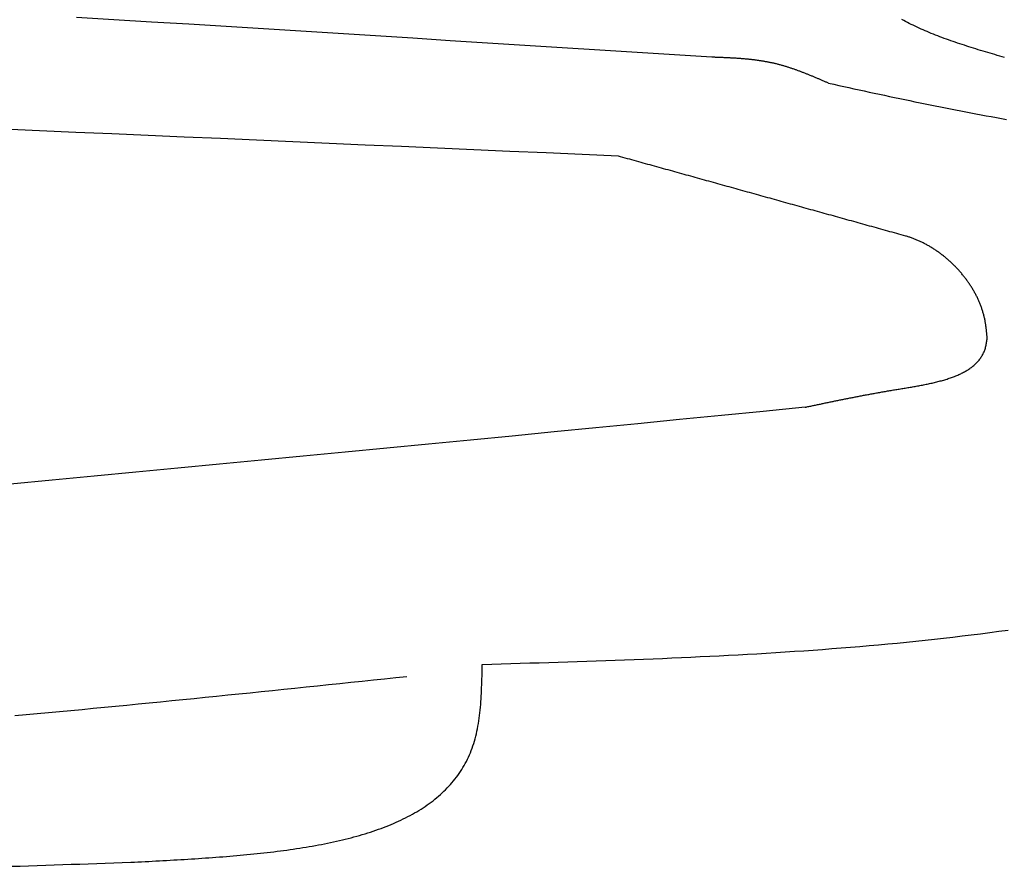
# Model space of a CAD drawing. Extents: x 715 to 7297, y 167 to 5810.
# Tile 58 of 92: x 4973 to 5351, y 835 to 1160. Entities that reach past the tile are written whole.
import ezdxf

# ---------------------------------------------------------------- set-up
doc = ezdxf.new("R2010")
doc.units = 0
doc.layers.add('CAR', color=10, linetype='CONTINUOUS')

msp = doc.modelspace()

# ---------------------------------------------------------------- linework, layer by layer
at = {"layer": 'CAR'}
for points in [[(5238.75, 1145.94, 0), (5224.39, 1146.85, 0), (5210.02, 1147.76, 0), (5195.66, 1148.67, 0), (5181.29, 1149.57, 0), (5166.93, 1150.48, 0), (5152.57, 1151.39, 0), (5138.2, 1152.29, 0), (5123.84, 1153.2, 0), (5109.47, 1154.1, 0), (5095.11, 1155, 0), (5080.74, 1155.9, 0), (5066.38, 1156.8, 0), (5052.01, 1157.69, 0), (5037.65, 1158.58, 0), (5023.29, 1159.47, 0), (5008.92, 1160.36, 0), (4994.56, 1161.24, 0)], [(5351.28, 1145.85, 0), (5350.36, 1146.11, 0), (5349.43, 1146.38, 0), (5348.51, 1146.65, 0), (5347.59, 1146.91, 0), (5346.67, 1147.18, 0), (5345.76, 1147.45, 0), (5344.84, 1147.72, 0), (5343.93, 1147.99, 0), (5343.02, 1148.27, 0), (5342.11, 1148.54, 0), (5341.21, 1148.82, 0), (5340.31, 1149.09, 0), (5339.41, 1149.37, 0), (5338.52, 1149.65, 0), (5337.62, 1149.94, 0), (5336.74, 1150.22, 0), (5335.85, 1150.51, 0), (5334.97, 1150.8, 0), (5334.1, 1151.09, 0), (5333.22, 1151.38, 0), (5332.35, 1151.67, 0), (5331.49, 1151.97, 0), (5330.63, 1152.27, 0), (5329.78, 1152.58, 0), (5328.93, 1152.88, 0), (5328.09, 1153.19, 0), (5327.25, 1153.5, 0), (5326.41, 1153.81, 0), (5325.59, 1154.13, 0), (5324.76, 1154.45, 0), (5323.95, 1154.77, 0), (5323.14, 1155.1, 0), (5322.34, 1155.43, 0), (5321.54, 1155.76, 0), (5320.75, 1156.1, 0), (5319.96, 1156.44, 0), (5319.19, 1156.78, 0), (5318.42, 1157.13, 0), (5317.66, 1157.48, 0), (5316.9, 1157.84, 0), (5316.15, 1158.2, 0), (5315.41, 1158.56, 0), (5314.68, 1158.93, 0), (5313.96, 1159.3, 0), (5313.24, 1159.68, 0), (5312.54, 1160.06, 0), (5311.84, 1160.44, 0)], [(5283.66, 1135.92, 0), (5283.39, 1136.04, 0), (5283.12, 1136.16, 0), (5282.85, 1136.27, 0), (5282.58, 1136.39, 0), (5282.31, 1136.51, 0), (5282.04, 1136.63, 0), (5281.77, 1136.74, 0), (5281.5, 1136.86, 0), (5281.23, 1136.98, 0), (5280.96, 1137.09, 0), (5280.69, 1137.21, 0), (5280.42, 1137.32, 0), (5280.15, 1137.44, 0), (5279.88, 1137.56, 0), (5279.61, 1137.67, 0), (5279.34, 1137.79, 0), (5279.07, 1137.9, 0), (5278.8, 1138.02, 0), (5278.53, 1138.13, 0), (5278.26, 1138.24, 0), (5277.99, 1138.36, 0), (5277.72, 1138.47, 0), (5277.45, 1138.58, 0), (5277.18, 1138.69, 0), (5276.9, 1138.81, 0), (5276.63, 1138.92, 0), (5276.36, 1139.03, 0), (5276.09, 1139.14, 0), (5275.82, 1139.25, 0), (5275.55, 1139.36, 0), (5275.28, 1139.47, 0), (5275, 1139.58, 0), (5274.73, 1139.68, 0), (5274.46, 1139.79, 0), (5274.19, 1139.9, 0), (5273.91, 1140, 0), (5273.64, 1140.11, 0), (5273.37, 1140.21, 0), (5273.1, 1140.32, 0), (5272.82, 1140.42, 0), (5272.55, 1140.52, 0), (5272.28, 1140.62, 0), (5272, 1140.73, 0), (5271.73, 1140.83, 0), (5271.45, 1140.93, 0), (5271.18, 1141.02, 0), (5270.91, 1141.12, 0), (5270.63, 1141.22, 0), (5270.36, 1141.32, 0), (5270.08, 1141.41, 0), (5269.81, 1141.5, 0), (5269.53, 1141.6, 0), (5269.25, 1141.69, 0), (5268.98, 1141.78, 0), (5268.7, 1141.87, 0), (5268.43, 1141.96, 0), (5268.15, 1142.05, 0), (5267.87, 1142.14, 0), (5267.6, 1142.22, 0), (5267.32, 1142.31, 0), (5267.04, 1142.39, 0), (5266.76, 1142.48, 0), (5266.49, 1142.56, 0), (5266.21, 1142.64, 0), (5265.93, 1142.72, 0), (5265.65, 1142.8, 0), (5265.37, 1142.88, 0), (5265.09, 1142.95, 0), (5264.81, 1143.03, 0), (5264.53, 1143.1, 0), (5264.25, 1143.18, 0), (5263.97, 1143.25, 0), (5263.69, 1143.32, 0), (5263.41, 1143.39, 0), (5263.13, 1143.45, 0), (5262.85, 1143.52, 0), (5262.56, 1143.58, 0), (5262.28, 1143.65, 0), (5262, 1143.71, 0), (5261.72, 1143.77, 0), (5261.43, 1143.83, 0), (5261.15, 1143.89, 0), (5260.87, 1143.95, 0), (5260.58, 1144, 0), (5260.3, 1144.06, 0), (5260.01, 1144.11, 0), (5259.73, 1144.16, 0), (5259.44, 1144.21, 0), (5259.16, 1144.26, 0), (5258.87, 1144.31, 0), (5258.59, 1144.36, 0), (5258.3, 1144.41, 0), (5258.01, 1144.45, 0), (5257.73, 1144.5, 0), (5257.44, 1144.54, 0), (5257.15, 1144.59, 0), (5256.87, 1144.63, 0), (5256.58, 1144.67, 0), (5256.29, 1144.71, 0), (5256, 1144.75, 0), (5255.71, 1144.79, 0), (5255.43, 1144.82, 0), (5255.14, 1144.86, 0), (5254.85, 1144.89, 0), (5254.56, 1144.93, 0), (5254.27, 1144.96, 0), (5253.98, 1145, 0), (5253.69, 1145.03, 0), (5253.4, 1145.06, 0), (5253.11, 1145.09, 0), (5252.82, 1145.12, 0), (5252.53, 1145.15, 0), (5252.24, 1145.18, 0), (5251.95, 1145.2, 0), (5251.66, 1145.23, 0), (5251.37, 1145.26, 0), (5251.08, 1145.28, 0), (5250.78, 1145.31, 0), (5250.49, 1145.33, 0), (5250.2, 1145.35, 0), (5249.91, 1145.38, 0), (5249.62, 1145.4, 0), (5249.33, 1145.42, 0), (5249.03, 1145.44, 0), (5248.74, 1145.46, 0), (5248.45, 1145.48, 0), (5248.16, 1145.5, 0), (5247.86, 1145.52, 0), (5247.57, 1145.54, 0), (5247.28, 1145.56, 0), (5246.98, 1145.57, 0), (5246.69, 1145.59, 0), (5246.4, 1145.61, 0), (5246.1, 1145.62, 0), (5245.81, 1145.64, 0), (5245.52, 1145.65, 0), (5245.22, 1145.67, 0), (5244.93, 1145.68, 0), (5244.64, 1145.7, 0), (5244.34, 1145.71, 0), (5244.05, 1145.72, 0), (5243.76, 1145.74, 0), (5243.46, 1145.75, 0), (5243.17, 1145.76, 0), (5242.87, 1145.78, 0), (5242.58, 1145.79, 0), (5242.29, 1145.8, 0), (5241.99, 1145.81, 0), (5241.7, 1145.83, 0), (5241.4, 1145.84, 0), (5241.11, 1145.85, 0), (5240.81, 1145.86, 0), (5240.52, 1145.87, 0), (5240.22, 1145.88, 0), (5239.93, 1145.89, 0), (5239.64, 1145.91, 0), (5239.34, 1145.92, 0), (5239.05, 1145.93, 0), (5238.75, 1145.94, 0)], [(5283.66, 1135.92, 0), (5285.61, 1135.5, 0), (5287.57, 1135.07, 0), (5289.52, 1134.65, 0), (5291.47, 1134.23, 0), (5293.42, 1133.81, 0), (5295.37, 1133.38, 0), (5297.33, 1132.96, 0), (5299.28, 1132.54, 0), (5301.23, 1132.12, 0), (5303.18, 1131.71, 0), (5305.13, 1131.29, 0), (5307.09, 1130.87, 0), (5309.04, 1130.46, 0), (5310.99, 1130.05, 0), (5312.95, 1129.64, 0), (5314.9, 1129.23, 0), (5316.85, 1128.82, 0), (5318.81, 1128.42, 0), (5320.76, 1128.02, 0), (5322.71, 1127.62, 0), (5324.67, 1127.23, 0), (5326.62, 1126.83, 0), (5328.58, 1126.44, 0), (5330.53, 1126.05, 0), (5332.49, 1125.67, 0), (5334.45, 1125.29, 0), (5336.4, 1124.91, 0), (5338.36, 1124.54, 0), (5340.32, 1124.17, 0), (5342.28, 1123.8, 0), (5344.23, 1123.44, 0), (5346.19, 1123.08, 0), (5348.15, 1122.73, 0), (5350.11, 1122.38, 0), (5352.07, 1122.03, 0)], [(5202.84, 1107.87, 0), (5188.93, 1108.49, 0), (5175.02, 1109.1, 0), (5161.12, 1109.71, 0), (5147.21, 1110.33, 0), (5133.3, 1110.94, 0), (5119.4, 1111.55, 0), (5105.49, 1112.16, 0), (5091.59, 1112.77, 0), (5077.68, 1113.38, 0), (5063.77, 1113.99, 0), (5049.87, 1114.6, 0), (5035.96, 1115.2, 0), (5022.05, 1115.8, 0), (5008.15, 1116.4, 0), (4994.24, 1117, 0), (4980.33, 1117.6, 0), (4966.43, 1118.19, 0)], [(5313.33, 1077.13, 0), (5312.46, 1077.37, 0), (5311.59, 1077.61, 0), (5310.72, 1077.85, 0), (5309.85, 1078.09, 0), (5308.98, 1078.34, 0), (5308.11, 1078.58, 0), (5307.24, 1078.82, 0), (5306.37, 1079.06, 0), (5305.5, 1079.3, 0), (5304.63, 1079.55, 0), (5303.76, 1079.79, 0), (5302.89, 1080.03, 0), (5302.02, 1080.27, 0), (5301.15, 1080.52, 0), (5300.28, 1080.76, 0), (5299.41, 1081, 0), (5298.54, 1081.24, 0), (5297.67, 1081.48, 0), (5296.8, 1081.73, 0), (5295.93, 1081.97, 0), (5295.06, 1082.21, 0), (5294.19, 1082.45, 0), (5293.32, 1082.69, 0), (5292.45, 1082.94, 0), (5291.58, 1083.18, 0), (5290.71, 1083.42, 0), (5289.84, 1083.66, 0), (5288.97, 1083.9, 0), (5288.1, 1084.15, 0), (5287.23, 1084.39, 0), (5286.36, 1084.63, 0), (5285.49, 1084.87, 0), (5284.62, 1085.12, 0), (5283.75, 1085.36, 0), (5282.88, 1085.6, 0), (5282.01, 1085.84, 0), (5281.14, 1086.08, 0), (5280.27, 1086.33, 0), (5279.4, 1086.57, 0), (5278.53, 1086.81, 0), (5277.66, 1087.05, 0), (5276.79, 1087.29, 0), (5275.92, 1087.54, 0), (5275.05, 1087.78, 0), (5274.18, 1088.02, 0), (5273.31, 1088.26, 0), (5272.44, 1088.5, 0), (5271.57, 1088.75, 0), (5270.7, 1088.99, 0), (5269.83, 1089.23, 0), (5268.96, 1089.47, 0), (5268.09, 1089.71, 0), (5267.22, 1089.96, 0), (5266.35, 1090.2, 0), (5265.48, 1090.44, 0), (5264.61, 1090.68, 0), (5263.74, 1090.93, 0), (5262.87, 1091.17, 0), (5262, 1091.41, 0), (5261.13, 1091.65, 0), (5260.26, 1091.89, 0), (5259.39, 1092.14, 0), (5258.52, 1092.38, 0), (5257.65, 1092.62, 0), (5256.78, 1092.86, 0), (5255.91, 1093.1, 0), (5255.04, 1093.35, 0), (5254.17, 1093.59, 0), (5253.3, 1093.83, 0), (5252.43, 1094.07, 0), (5251.56, 1094.31, 0), (5250.69, 1094.56, 0), (5249.82, 1094.8, 0), (5248.95, 1095.04, 0), (5248.08, 1095.28, 0), (5247.21, 1095.53, 0), (5246.34, 1095.77, 0), (5245.47, 1096.01, 0), (5244.6, 1096.25, 0), (5243.73, 1096.49, 0), (5242.86, 1096.74, 0), (5241.99, 1096.98, 0), (5241.12, 1097.22, 0), (5240.25, 1097.46, 0), (5239.38, 1097.7, 0), (5238.51, 1097.95, 0), (5237.64, 1098.19, 0), (5236.77, 1098.43, 0), (5235.9, 1098.67, 0), (5235.03, 1098.91, 0), (5234.16, 1099.16, 0), (5233.29, 1099.4, 0), (5232.42, 1099.64, 0), (5231.55, 1099.88, 0), (5230.68, 1100.12, 0), (5229.81, 1100.37, 0), (5228.94, 1100.61, 0), (5228.07, 1100.85, 0), (5227.2, 1101.09, 0), (5226.33, 1101.34, 0), (5225.46, 1101.58, 0), (5224.59, 1101.82, 0), (5223.72, 1102.06, 0), (5222.85, 1102.3, 0), (5221.98, 1102.55, 0), (5221.11, 1102.79, 0), (5220.24, 1103.03, 0), (5219.37, 1103.27, 0), (5218.5, 1103.51, 0), (5217.63, 1103.76, 0), (5216.76, 1104, 0), (5215.89, 1104.24, 0), (5215.02, 1104.48, 0), (5214.15, 1104.72, 0), (5213.28, 1104.97, 0), (5212.41, 1105.21, 0), (5211.54, 1105.45, 0), (5210.67, 1105.69, 0), (5209.8, 1105.93, 0), (5208.93, 1106.18, 0), (5208.06, 1106.42, 0), (5207.19, 1106.66, 0), (5206.32, 1106.9, 0), (5205.45, 1107.15, 0), (5204.58, 1107.39, 0), (5203.71, 1107.63, 0), (5202.84, 1107.87, 0)], [(5344.64, 1037.94, 0), (5344.61, 1038.26, 0), (5344.58, 1038.59, 0), (5344.55, 1038.91, 0), (5344.52, 1039.23, 0), (5344.48, 1039.55, 0), (5344.45, 1039.87, 0), (5344.42, 1040.19, 0), (5344.39, 1040.51, 0), (5344.35, 1040.84, 0), (5344.31, 1041.16, 0), (5344.28, 1041.48, 0), (5344.24, 1041.8, 0), (5344.2, 1042.12, 0), (5344.15, 1042.44, 0), (5344.11, 1042.76, 0), (5344.06, 1043.08, 0), (5344.01, 1043.4, 0), (5343.96, 1043.72, 0), (5343.91, 1044.04, 0), (5343.85, 1044.36, 0), (5343.79, 1044.68, 0), (5343.72, 1044.99, 0), (5343.66, 1045.31, 0), (5343.59, 1045.63, 0), (5343.52, 1045.95, 0), (5343.44, 1046.26, 0), (5343.36, 1046.58, 0), (5343.28, 1046.9, 0), (5343.19, 1047.21, 0), (5343.11, 1047.53, 0), (5343.01, 1047.84, 0), (5342.92, 1048.16, 0), (5342.82, 1048.47, 0), (5342.72, 1048.78, 0), (5342.62, 1049.1, 0), (5342.51, 1049.41, 0), (5342.4, 1049.72, 0), (5342.29, 1050.03, 0), (5342.17, 1050.34, 0), (5342.05, 1050.65, 0), (5341.93, 1050.96, 0), (5341.8, 1051.27, 0), (5341.68, 1051.58, 0), (5341.55, 1051.88, 0), (5341.41, 1052.19, 0), (5341.28, 1052.5, 0), (5341.14, 1052.8, 0), (5341, 1053.1, 0), (5340.85, 1053.41, 0), (5340.71, 1053.71, 0), (5340.56, 1054.01, 0), (5340.41, 1054.31, 0), (5340.25, 1054.61, 0), (5340.09, 1054.91, 0), (5339.93, 1055.21, 0), (5339.77, 1055.5, 0), (5339.6, 1055.8, 0), (5339.44, 1056.09, 0), (5339.27, 1056.39, 0), (5339.09, 1056.68, 0), (5338.92, 1056.97, 0), (5338.74, 1057.26, 0), (5338.56, 1057.55, 0), (5338.38, 1057.84, 0), (5338.19, 1058.13, 0), (5338.01, 1058.41, 0), (5337.82, 1058.7, 0), (5337.63, 1058.98, 0), (5337.43, 1059.26, 0), (5337.23, 1059.54, 0), (5337.04, 1059.82, 0), (5336.84, 1060.1, 0), (5336.63, 1060.38, 0), (5336.43, 1060.65, 0), (5336.22, 1060.93, 0), (5336.01, 1061.2, 0), (5335.8, 1061.47, 0), (5335.58, 1061.74, 0), (5335.37, 1062.01, 0), (5335.15, 1062.28, 0), (5334.93, 1062.55, 0), (5334.71, 1062.81, 0), (5334.49, 1063.07, 0), (5334.26, 1063.33, 0), (5334.03, 1063.59, 0), (5333.8, 1063.85, 0), (5333.57, 1064.11, 0), (5333.34, 1064.36, 0), (5333.1, 1064.62, 0), (5332.86, 1064.87, 0), (5332.63, 1065.12, 0), (5332.38, 1065.37, 0), (5332.14, 1065.62, 0), (5331.9, 1065.86, 0), (5331.65, 1066.1, 0), (5331.4, 1066.35, 0), (5331.15, 1066.59, 0), (5330.9, 1066.82, 0), (5330.65, 1067.06, 0), (5330.4, 1067.29, 0), (5330.14, 1067.53, 0), (5329.88, 1067.76, 0), (5329.62, 1067.99, 0), (5329.36, 1068.21, 0), (5329.1, 1068.44, 0), (5328.84, 1068.66, 0), (5328.57, 1068.88, 0), (5328.31, 1069.1, 0), (5328.04, 1069.32, 0), (5327.77, 1069.53, 0), (5327.5, 1069.74, 0), (5327.23, 1069.95, 0), (5326.95, 1070.16, 0), (5326.68, 1070.37, 0), (5326.4, 1070.57, 0), (5326.13, 1070.77, 0), (5325.85, 1070.97, 0), (5325.57, 1071.17, 0), (5325.29, 1071.37, 0), (5325.01, 1071.56, 0), (5324.72, 1071.75, 0), (5324.44, 1071.94, 0), (5324.15, 1072.13, 0), (5323.87, 1072.31, 0), (5323.58, 1072.49, 0), (5323.29, 1072.67, 0), (5323, 1072.85, 0), (5322.71, 1073.02, 0), (5322.42, 1073.19, 0), (5322.13, 1073.36, 0), (5321.83, 1073.53, 0), (5321.54, 1073.7, 0), (5321.24, 1073.86, 0), (5320.95, 1074.02, 0), (5320.65, 1074.17, 0), (5320.35, 1074.33, 0), (5320.05, 1074.48, 0), (5319.75, 1074.63, 0), (5319.45, 1074.78, 0), (5319.15, 1074.92, 0), (5318.85, 1075.06, 0), (5318.55, 1075.2, 0), (5318.25, 1075.34, 0), (5317.94, 1075.47, 0), (5317.64, 1075.6, 0), (5317.33, 1075.73, 0), (5317.03, 1075.85, 0), (5316.72, 1075.97, 0), (5316.42, 1076.09, 0), (5316.11, 1076.21, 0), (5315.8, 1076.32, 0), (5315.49, 1076.43, 0), (5315.19, 1076.54, 0), (5314.88, 1076.65, 0), (5314.57, 1076.75, 0), (5314.26, 1076.85, 0), (5313.95, 1076.94, 0), (5313.64, 1077.04, 0), (5313.33, 1077.13, 0)], [(5274.6, 1011.29, 0), (5274.97, 1011.37, 0), (5275.34, 1011.45, 0), (5275.7, 1011.53, 0), (5276.07, 1011.6, 0), (5276.44, 1011.68, 0), (5276.81, 1011.76, 0), (5277.18, 1011.84, 0), (5277.54, 1011.92, 0), (5277.91, 1011.99, 0), (5278.28, 1012.07, 0), (5278.65, 1012.15, 0), (5279.02, 1012.23, 0), (5279.39, 1012.31, 0), (5279.76, 1012.38, 0), (5280.13, 1012.46, 0), (5280.5, 1012.54, 0), (5280.87, 1012.62, 0), (5281.24, 1012.7, 0), (5281.61, 1012.77, 0), (5281.99, 1012.85, 0), (5282.36, 1012.93, 0), (5282.73, 1013.01, 0), (5283.1, 1013.09, 0), (5283.48, 1013.16, 0), (5283.85, 1013.24, 0), (5284.23, 1013.32, 0), (5284.6, 1013.4, 0), (5284.98, 1013.48, 0), (5285.36, 1013.55, 0), (5285.73, 1013.63, 0), (5286.11, 1013.71, 0), (5286.49, 1013.79, 0), (5286.87, 1013.86, 0), (5287.25, 1013.94, 0), (5287.63, 1014.02, 0), (5288.01, 1014.1, 0), (5288.39, 1014.18, 0), (5288.78, 1014.25, 0), (5289.16, 1014.33, 0), (5289.55, 1014.41, 0), (5289.93, 1014.49, 0), (5290.32, 1014.56, 0), (5290.71, 1014.64, 0), (5291.1, 1014.72, 0), (5291.49, 1014.8, 0), (5291.88, 1014.87, 0), (5292.27, 1014.95, 0), (5292.66, 1015.03, 0), (5293.05, 1015.1, 0), (5293.45, 1015.18, 0), (5293.84, 1015.26, 0), (5294.24, 1015.34, 0), (5294.64, 1015.41, 0), (5295.04, 1015.49, 0), (5295.44, 1015.57, 0), (5295.84, 1015.64, 0), (5296.24, 1015.72, 0), (5296.65, 1015.8, 0), (5297.05, 1015.88, 0), (5297.46, 1015.95, 0), (5297.87, 1016.03, 0), (5298.28, 1016.11, 0), (5298.69, 1016.18, 0), (5299.1, 1016.26, 0), (5299.51, 1016.34, 0), (5299.93, 1016.41, 0), (5300.35, 1016.49, 0), (5300.76, 1016.57, 0), (5301.18, 1016.64, 0), (5301.6, 1016.72, 0), (5302.03, 1016.8, 0), (5302.45, 1016.87, 0), (5302.88, 1016.95, 0), (5303.3, 1017.02, 0), (5303.73, 1017.1, 0), (5304.16, 1017.18, 0), (5304.6, 1017.25, 0), (5305.03, 1017.33, 0), (5305.47, 1017.4, 0), (5305.9, 1017.48, 0), (5306.34, 1017.56, 0), (5306.78, 1017.63, 0), (5307.23, 1017.71, 0), (5307.67, 1017.78, 0), (5308.12, 1017.86, 0), (5308.56, 1017.94, 0), (5309.01, 1018.01, 0), (5309.47, 1018.09, 0), (5309.92, 1018.16, 0), (5310.38, 1018.24, 0), (5310.83, 1018.31, 0), (5311.29, 1018.39, 0), (5311.75, 1018.46, 0), (5312.22, 1018.54, 0), (5312.68, 1018.62, 0), (5313.15, 1018.69, 0), (5313.61, 1018.77, 0), (5314.08, 1018.85, 0), (5314.55, 1018.93, 0), (5315.01, 1019, 0), (5315.48, 1019.08, 0), (5315.95, 1019.16, 0), (5316.42, 1019.24, 0), (5316.89, 1019.33, 0), (5317.36, 1019.41, 0), (5317.83, 1019.49, 0), (5318.3, 1019.58, 0), (5318.77, 1019.67, 0), (5319.24, 1019.75, 0), (5319.71, 1019.84, 0), (5320.18, 1019.93, 0), (5320.65, 1020.03, 0), (5321.11, 1020.12, 0), (5321.58, 1020.21, 0), (5322.04, 1020.31, 0), (5322.5, 1020.41, 0), (5322.97, 1020.51, 0), (5323.43, 1020.61, 0), (5323.88, 1020.72, 0), (5324.34, 1020.82, 0), (5324.79, 1020.93, 0), (5325.25, 1021.04, 0), (5325.7, 1021.16, 0), (5326.15, 1021.27, 0), (5326.59, 1021.39, 0), (5327.03, 1021.51, 0), (5327.48, 1021.63, 0), (5327.91, 1021.76, 0), (5328.35, 1021.89, 0), (5328.78, 1022.02, 0), (5329.21, 1022.15, 0), (5329.63, 1022.29, 0), (5330.06, 1022.43, 0), (5330.48, 1022.57, 0), (5330.89, 1022.72, 0), (5331.3, 1022.87, 0), (5331.71, 1023.02, 0), (5332.11, 1023.17, 0), (5332.51, 1023.33, 0), (5332.91, 1023.5, 0), (5333.3, 1023.66, 0), (5333.68, 1023.83, 0), (5334.07, 1024, 0), (5334.44, 1024.18, 0), (5334.81, 1024.36, 0), (5335.18, 1024.55, 0), (5335.54, 1024.74, 0), (5335.9, 1024.93, 0), (5336.25, 1025.13, 0), (5336.6, 1025.33, 0), (5336.94, 1025.53, 0), (5337.27, 1025.74, 0), (5337.6, 1025.95, 0), (5337.92, 1026.17, 0), (5338.24, 1026.4, 0), (5338.55, 1026.62, 0), (5338.85, 1026.86, 0), (5339.15, 1027.09, 0), (5339.44, 1027.33, 0), (5339.73, 1027.58, 0), (5340, 1027.83, 0), (5340.27, 1028.09, 0), (5340.54, 1028.35, 0), (5340.79, 1028.62, 0), (5341.04, 1028.89, 0), (5341.28, 1029.16, 0), (5341.52, 1029.45, 0), (5341.74, 1029.74, 0), (5341.96, 1030.03, 0), (5342.17, 1030.33, 0), (5342.37, 1030.63, 0), (5342.57, 1030.94, 0), (5342.75, 1031.26, 0), (5342.93, 1031.58, 0), (5343.1, 1031.91, 0), (5343.26, 1032.24, 0), (5343.41, 1032.58, 0), (5343.55, 1032.93, 0), (5343.68, 1033.28, 0), (5343.81, 1033.64, 0), (5343.92, 1034, 0), (5344.03, 1034.37, 0), (5344.12, 1034.75, 0), (5344.21, 1035.14, 0), (5344.29, 1035.53, 0), (5344.36, 1035.92, 0), (5344.42, 1036.32, 0), (5344.48, 1036.72, 0), (5344.53, 1037.13, 0), (5344.59, 1037.54, 0), (5344.64, 1037.94, 0)], [(5274.6, 1011.29, 0), (5258.52, 1009.71, 0), (5242.44, 1008.12, 0), (5226.37, 1006.54, 0), (5210.29, 1004.96, 0), (5194.21, 1003.38, 0), (5178.13, 1001.8, 0), (5162.06, 1000.23, 0), (5145.98, 998.658, 0), (5129.9, 997.091, 0), (5113.82, 995.53, 0), (5097.74, 993.973, 0), (5081.66, 992.422, 0), (5065.58, 990.877, 0), (5049.5, 989.338, 0), (5033.42, 987.807, 0), (5017.34, 986.283, 0), (5001.26, 984.768, 0), (4985.18, 983.261, 0), (4969.09, 981.763, 0)], [(5150.52, 912.384, 0), (5154.17, 912.491, 0), (5157.82, 912.599, 0), (5161.47, 912.708, 0), (5165.12, 912.817, 0), (5168.77, 912.927, 0), (5172.42, 913.039, 0), (5176.07, 913.152, 0), (5179.72, 913.267, 0), (5183.37, 913.383, 0), (5187.02, 913.502, 0), (5190.67, 913.623, 0), (5194.31, 913.747, 0), (5197.96, 913.874, 0), (5201.6, 914.005, 0), (5205.24, 914.138, 0), (5208.89, 914.275, 0), (5212.53, 914.417, 0), (5216.17, 914.562, 0), (5219.8, 914.712, 0), (5223.44, 914.866, 0), (5227.07, 915.026, 0), (5230.71, 915.19, 0), (5234.34, 915.36, 0), (5237.97, 915.536, 0), (5241.6, 915.718, 0), (5245.22, 915.905, 0), (5248.84, 916.099, 0), (5252.47, 916.3, 0), (5256.08, 916.508, 0), (5259.7, 916.723, 0), (5263.32, 916.945, 0), (5266.93, 917.174, 0), (5270.54, 917.412, 0), (5274.14, 917.658, 0), (5277.75, 917.912, 0), (5281.35, 918.175, 0), (5284.95, 918.446, 0), (5288.54, 918.727, 0), (5292.13, 919.017, 0), (5295.72, 919.316, 0), (5299.31, 919.626, 0), (5302.89, 919.945, 0), (5306.47, 920.275, 0), (5310.05, 920.615, 0), (5313.62, 920.967, 0), (5317.19, 921.329, 0), (5320.76, 921.702, 0), (5324.32, 922.088, 0), (5327.87, 922.484, 0), (5331.43, 922.893, 0), (5334.98, 923.315, 0), (5338.52, 923.749, 0), (5342.07, 924.195, 0), (5345.6, 924.655, 0), (5349.14, 925.128, 0), (5352.67, 925.614, 0)], [(5015.4, 836.274, 0), (5016.77, 836.345, 0), (5018.15, 836.416, 0), (5019.52, 836.488, 0), (5020.9, 836.559, 0), (5022.28, 836.632, 0), (5023.65, 836.704, 0), (5025.02, 836.777, 0), (5026.4, 836.851, 0), (5027.77, 836.926, 0), (5029.14, 837.001, 0), (5030.51, 837.078, 0), (5031.88, 837.155, 0), (5033.24, 837.234, 0), (5034.61, 837.314, 0), (5035.97, 837.396, 0), (5037.33, 837.479, 0), (5038.69, 837.564, 0), (5040.05, 837.65, 0), (5041.4, 837.738, 0), (5042.75, 837.828, 0), (5044.1, 837.92, 0), (5045.45, 838.014, 0), (5046.79, 838.11, 0), (5048.13, 838.209, 0), (5049.47, 838.31, 0), (5050.8, 838.413, 0), (5052.14, 838.519, 0), (5053.46, 838.628, 0), (5054.79, 838.739, 0), (5056.11, 838.854, 0), (5057.42, 838.971, 0), (5058.74, 839.091, 0), (5060.05, 839.215, 0), (5061.35, 839.342, 0), (5062.65, 839.472, 0), (5063.95, 839.606, 0), (5065.24, 839.743, 0), (5066.52, 839.884, 0), (5067.8, 840.029, 0), (5069.08, 840.178, 0), (5070.35, 840.33, 0), (5071.62, 840.487, 0), (5072.88, 840.648, 0), (5074.13, 840.813, 0), (5075.38, 840.983, 0), (5076.62, 841.157, 0), (5077.86, 841.336, 0), (5079.09, 841.519, 0), (5080.32, 841.707, 0), (5081.54, 841.9, 0), (5082.75, 842.098, 0), (5083.95, 842.301, 0), (5085.15, 842.51, 0), (5086.34, 842.723, 0), (5087.53, 842.942, 0), (5088.71, 843.166, 0), (5089.88, 843.396, 0), (5091.04, 843.632, 0), (5092.2, 843.873, 0), (5093.35, 844.12, 0), (5094.49, 844.374, 0), (5095.62, 844.633, 0), (5096.75, 844.898, 0), (5097.86, 845.17, 0), (5098.97, 845.448, 0), (5100.07, 845.733, 0), (5101.17, 846.024, 0), (5102.25, 846.322, 0), (5103.32, 846.626, 0), (5104.39, 846.938, 0), (5105.45, 847.256, 0), (5106.49, 847.582, 0), (5107.53, 847.914, 0), (5108.56, 848.254, 0), (5109.58, 848.602, 0), (5110.59, 848.956, 0), (5111.59, 849.319, 0), (5112.58, 849.689, 0), (5113.56, 850.067, 0), (5114.53, 850.452, 0), (5115.49, 850.846, 0), (5116.44, 851.247, 0), (5117.38, 851.657, 0), (5118.31, 852.075, 0), (5119.23, 852.502, 0), (5120.13, 852.937, 0), (5121.03, 853.38, 0), (5121.91, 853.832, 0), (5122.78, 854.293, 0), (5123.65, 854.763, 0), (5124.5, 855.242, 0), (5125.33, 855.729, 0), (5126.16, 856.226, 0), (5126.97, 856.732, 0), (5127.78, 857.248, 0), (5128.57, 857.773, 0), (5129.34, 858.307, 0), (5130.11, 858.852, 0), (5130.86, 859.406, 0), (5131.6, 859.969, 0), (5132.33, 860.543, 0), (5133.04, 861.127, 0), (5133.74, 861.721, 0), (5134.43, 862.325, 0), (5135.11, 862.94, 0), (5135.77, 863.565, 0), (5136.41, 864.2, 0), (5137.05, 864.847, 0), (5137.67, 865.503, 0), (5138.27, 866.171, 0), (5138.86, 866.85, 0), (5139.44, 867.54, 0), (5140, 868.241, 0), (5140.55, 868.953, 0), (5141.08, 869.677, 0), (5141.6, 870.412, 0), (5142.11, 871.158, 0), (5142.6, 871.917, 0), (5143.07, 872.686, 0), (5143.53, 873.468, 0), (5143.97, 874.262, 0), (5144.4, 875.068, 0), (5144.81, 875.886, 0), (5145.21, 876.716, 0), (5145.58, 877.559, 0), (5145.95, 878.413, 0), (5146.3, 879.281, 0), (5146.63, 880.161, 0), (5146.94, 881.054, 0), (5147.24, 881.96, 0), (5147.52, 882.878, 0), (5147.79, 883.81, 0), (5148.03, 884.755, 0), (5148.27, 885.713, 0), (5148.48, 886.683, 0), (5148.68, 887.665, 0), (5148.87, 888.658, 0), (5149.04, 889.662, 0), (5149.19, 890.676, 0), (5149.34, 891.701, 0), (5149.47, 892.735, 0), (5149.59, 893.777, 0), (5149.7, 894.828, 0), (5149.8, 895.887, 0), (5149.9, 896.953, 0), (5149.98, 898.027, 0), (5150.05, 899.106, 0), (5150.12, 900.192, 0), (5150.18, 901.283, 0), (5150.23, 902.379, 0), (5150.27, 903.479, 0), (5150.32, 904.584, 0), (5150.35, 905.692, 0), (5150.39, 906.802, 0), (5150.42, 907.916, 0), (5150.44, 909.031, 0), (5150.47, 910.148, 0), (5150.49, 911.265, 0), (5150.52, 912.384, 0)], [(5121.56, 907.666, 0), (5117.25, 907.213, 0), (5112.95, 906.76, 0), (5108.64, 906.307, 0), (5104.33, 905.855, 0), (5100.03, 905.403, 0), (5095.72, 904.952, 0), (5091.41, 904.501, 0), (5087.11, 904.051, 0), (5082.8, 903.602, 0), (5078.49, 903.154, 0), (5074.18, 902.707, 0), (5069.88, 902.261, 0), (5065.57, 901.816, 0), (5061.26, 901.372, 0), (5056.96, 900.931, 0), (5052.65, 900.49, 0), (5048.34, 900.052, 0), (5044.03, 899.615, 0), (5039.73, 899.18, 0), (5035.42, 898.747, 0), (5031.11, 898.316, 0), (5026.8, 897.887, 0), (5022.5, 897.461, 0), (5018.19, 897.037, 0), (5013.88, 896.616, 0), (5009.57, 896.197, 0), (5005.27, 895.781, 0), (5000.96, 895.368, 0), (4996.65, 894.957, 0), (4992.34, 894.55, 0), (4988.03, 894.146, 0), (4983.72, 893.745, 0), (4979.42, 893.348, 0), (4975.11, 892.954, 0), (4970.8, 892.564, 0)], [(4969.58, 834.72, 0), (4972.85, 834.829, 0), (4976.12, 834.939, 0), (4979.4, 835.05, 0), (4982.67, 835.16, 0), (4985.94, 835.271, 0), (4989.22, 835.382, 0), (4992.49, 835.493, 0), (4995.76, 835.604, 0), (4999.03, 835.716, 0), (5002.31, 835.827, 0), (5005.58, 835.939, 0), (5008.85, 836.051, 0), (5012.12, 836.162, 0), (5015.4, 836.274, 0)]]:
    msp.add_polyline3d(points, dxfattribs=at)

doc.saveas('drawing.dxf')
